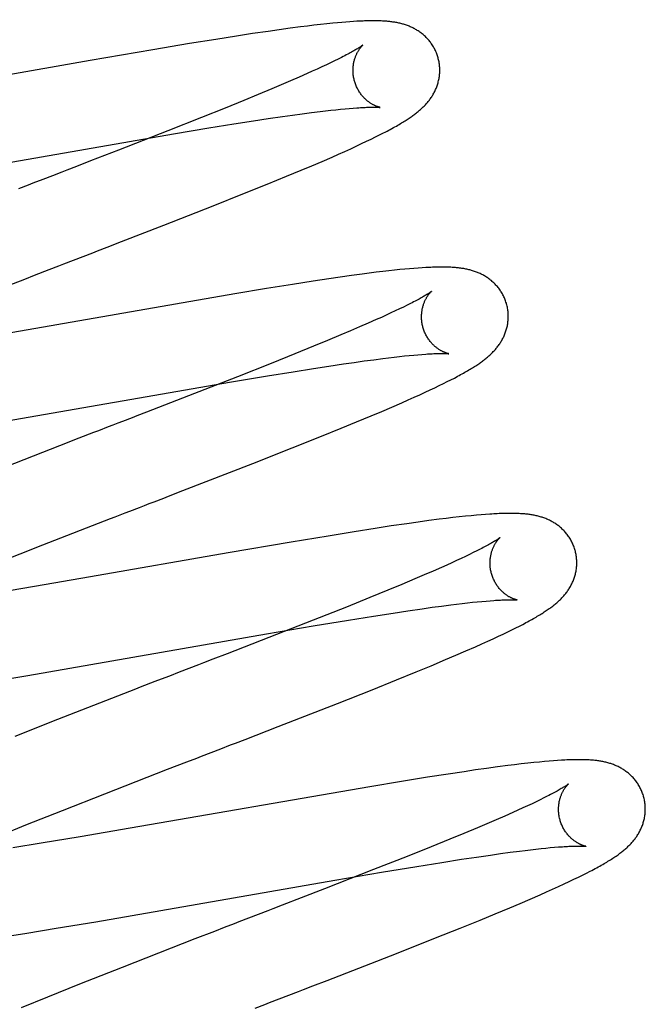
# Model space of a CAD drawing. Header units: inches. Extents: x 0 to 212, y 0 to 138.
# Tile 68 of 100: x 59.848 to 59.992, y 53.195 to 53.422. Entities that reach past the tile are written whole.
import ezdxf

# ---------------------------------------------------------------- set-up
doc = ezdxf.new("R2010")
doc.units = ezdxf.units.IN
doc.header["$LTSCALE"] = 11.6875
doc.header["$MEASUREMENT"] = 0
doc.linetypes.add('HIDDEN', pattern=[0.2, 0.1, -0.1])
doc.layers.add('DEFAULT_2', color=8, linetype='HIDDEN')

msp = doc.modelspace()

# ---------------------------------------------------------------- linework, layer by layer
at = {"layer": 'DEFAULT_2', "color": 8, "linetype": 'HIDDEN'}
for p, q in [((59.90495, 49.51465), (59.90495, 55.01515)), ((59.91884, 53.42153), (59.91739, 53.42137)), ((59.92023, 53.42167), (59.91884, 53.42153)), ((59.92131, 53.42177), (59.92023, 53.42167)), ((59.92232, 53.42186), (59.92131, 53.42177)), ((59.92328, 53.42194), (59.92232, 53.42186)), ((59.92417, 53.42201), (59.92328, 53.42194)), ((59.92501, 53.42206), (59.92417, 53.42201)), ((59.90177, 53.41927), (59.89807, 53.4187)), ((59.90534, 53.41979), (59.90177, 53.41927)), ((59.90791, 53.42016), (59.90534, 53.41979)), ((59.91041, 53.4205), (59.90791, 53.42016)), ((59.91281, 53.42082), (59.91041, 53.4205)), ((59.91438, 53.42101), (59.91281, 53.42082)), ((59.9159, 53.4212), (59.91438, 53.42101)), ((59.91739, 53.42137), (59.9159, 53.4212)), ((59.88723, 53.41696), (59.8788, 53.41555)), ((59.89326, 53.41794), (59.88723, 53.41696)), ((59.89807, 53.4187), (59.89326, 53.41794)), ((59.8788, 53.41555), (59.86436, 53.41307)), ((59.86436, 53.41307), (59.8328, 53.40755)), ((59.91974, 53.41254), (59.91877, 53.41208)), ((59.92065, 53.41298), (59.91974, 53.41254)), ((59.9215, 53.4134), (59.92065, 53.41298)), ((59.92228, 53.41379), (59.9215, 53.4134)), ((59.91435, 53.41005), (59.91247, 53.40922)), ((59.91553, 53.41058), (59.91435, 53.41005)), ((59.91667, 53.4111), (59.91553, 53.41058)), ((59.91775, 53.4116), (59.91667, 53.4111)), ((59.91877, 53.41208), (59.91775, 53.4116)), ((59.91047, 53.40835), (59.90837, 53.40745)), ((59.91247, 53.40922), (59.91047, 53.40835)), ((59.90616, 53.40651), (59.90305, 53.40522)), ((59.90837, 53.40745), (59.90616, 53.40651)), ((59.89978, 53.40387), (59.89547, 53.40211)), ((59.90305, 53.40522), (59.89978, 53.40387)), ((59.89547, 53.40211), (59.88999, 53.39992)), ((59.91322, 53.40079), (59.91533, 53.40107)), ((59.91533, 53.40107), (59.91733, 53.40132)), ((59.91733, 53.40132), (59.91859, 53.40147)), ((59.91859, 53.40147), (59.9198, 53.40161)), ((59.9198, 53.40161), (59.92096, 53.40173)), ((59.92096, 53.40173), (59.92205, 53.40185)), ((59.92205, 53.40185), (59.92307, 53.40194)), ((59.92307, 53.40194), (59.92403, 53.40203)), ((59.92403, 53.40203), (59.92496, 53.4021)), ((59.88999, 53.39992), (59.88223, 53.39685)), ((59.89741, 53.39845), (59.90194, 53.39916)), ((59.90194, 53.39916), (59.90539, 53.39968)), ((59.90539, 53.39968), (59.90866, 53.40016)), ((59.90866, 53.40016), (59.91099, 53.40049)), ((59.91099, 53.40049), (59.91322, 53.40079)), ((59.88223, 53.39685), (59.87088, 53.39241)), ((59.88353, 53.39616), (59.89166, 53.39752)), ((59.89166, 53.39752), (59.89741, 53.39845)), ((59.82031, 53.38521), (59.88353, 53.39616)), ((59.92689, 53.3939), (59.92804, 53.39444)), ((59.92804, 53.39444), (59.92911, 53.39496)), ((59.92911, 53.39496), (59.93011, 53.39545)), ((59.93011, 53.39545), (59.93105, 53.39592)), ((59.93105, 53.39592), (59.93193, 53.39637)), ((59.87088, 53.39241), (59.86442, 53.38991)), ((59.92156, 53.39147), (59.923, 53.39212)), ((59.923, 53.39212), (59.92437, 53.39274)), ((59.92437, 53.39274), (59.92567, 53.39333)), ((59.92567, 53.39333), (59.92689, 53.3939)), ((59.86442, 53.38991), (59.86114, 53.38864)), ((59.91541, 53.38881), (59.91777, 53.38982)), ((59.91777, 53.38982), (59.92007, 53.39082)), ((59.92007, 53.39082), (59.92156, 53.39147)), ((59.85783, 53.38736), (59.85561, 53.3865)), ((59.90957, 53.38637), (59.91296, 53.38778)), ((59.91296, 53.38778), (59.91541, 53.38881)), ((59.90513, 53.38455), (59.90957, 53.38637)), ((59.89954, 53.3823), (59.90513, 53.38455)), ((59.89268, 53.37957), (59.89954, 53.3823)), ((59.8813, 53.37511), (59.89268, 53.37957)), ((59.87156, 53.37133), (59.8813, 53.37511)), ((59.86826, 53.37005), (59.87156, 53.37133)), ((59.85822, 53.36617), (59.86046, 53.36704)), ((59.85149, 53.36356), (59.85486, 53.36487)), ((59.93449, 53.36472), (59.93317, 53.36457)), ((59.93573, 53.36485), (59.93449, 53.36472)), ((59.93688, 53.36496), (59.93573, 53.36485)), ((59.93796, 53.36506), (59.93688, 53.36496)), ((59.93896, 53.36514), (59.93796, 53.36506)), ((59.93991, 53.36521), (59.93896, 53.36514)), ((59.94081, 53.36527), (59.93991, 53.36521)), ((59.83587, 53.35749), (59.84924, 53.36269)), ((59.84924, 53.36269), (59.85149, 53.36356)), ((59.91934, 53.36274), (59.9157, 53.36219)), ((59.92197, 53.36312), (59.91934, 53.36274)), ((59.92453, 53.36348), (59.92197, 53.36312)), ((59.92703, 53.36382), (59.92453, 53.36348)), ((59.92866, 53.36403), (59.92703, 53.36382)), ((59.93024, 53.36423), (59.92866, 53.36403)), ((59.93175, 53.36441), (59.93024, 53.36423)), ((59.93317, 53.36457), (59.93175, 53.36441)), ((59.90497, 53.36049), (59.89768, 53.35928)), ((59.91094, 53.36145), (59.90497, 53.36049)), ((59.9157, 53.36219), (59.91094, 53.36145)), ((59.89768, 53.35928), (59.84236, 53.34968)), ((59.93562, 53.35579), (59.93466, 53.35533)), ((59.93652, 53.35623), (59.93562, 53.35579)), ((59.93736, 53.35664), (59.93652, 53.35623)), ((59.93814, 53.35704), (59.93736, 53.35664)), ((59.93027, 53.35332), (59.9284, 53.35249)), ((59.93145, 53.35385), (59.93027, 53.35332)), ((59.93257, 53.35436), (59.93145, 53.35385)), ((59.93365, 53.35486), (59.93257, 53.35436)), ((59.93466, 53.35533), (59.93365, 53.35486)), ((59.92642, 53.35163), (59.92433, 53.35073)), ((59.9284, 53.35249), (59.92642, 53.35163)), ((59.92213, 53.3498), (59.91904, 53.34851)), ((59.92433, 53.35073), (59.92213, 53.3498)), ((59.91579, 53.34717), (59.91149, 53.34542)), ((59.91904, 53.34851), (59.91579, 53.34717)), ((59.91149, 53.34542), (59.90604, 53.34323)), ((59.92969, 53.34409), (59.93178, 53.34436)), ((59.93178, 53.34436), (59.93311, 53.34453)), ((59.93311, 53.34453), (59.93438, 53.34468)), ((59.93438, 53.34468), (59.9356, 53.34482)), ((59.9356, 53.34482), (59.93676, 53.34494)), ((59.93676, 53.34494), (59.93786, 53.34506)), ((59.93786, 53.34506), (59.9389, 53.34516)), ((59.9389, 53.34516), (59.93988, 53.34524)), ((59.93988, 53.34524), (59.9408, 53.34532)), ((59.90604, 53.34323), (59.89832, 53.34017)), ((59.91113, 53.34132), (59.9158, 53.34207)), ((59.9158, 53.34207), (59.91935, 53.34261)), ((59.91935, 53.34261), (59.92274, 53.34312)), ((59.92274, 53.34312), (59.92516, 53.34347)), ((59.92516, 53.34347), (59.92748, 53.3438)), ((59.92748, 53.3438), (59.92969, 53.34409)), ((59.89832, 53.34017), (59.887, 53.33575)), ((59.8969, 53.33896), (59.90522, 53.34036)), ((59.90522, 53.34036), (59.91113, 53.34132)), ((59.94748, 53.33945), (59.94827, 53.33986)), ((59.82955, 53.32732), (59.8969, 53.33896)), ((59.94271, 53.33712), (59.94379, 53.33763)), ((59.94379, 53.33763), (59.9448, 53.33812)), ((59.9448, 53.33812), (59.94575, 53.33859)), ((59.94575, 53.33859), (59.94664, 53.33903)), ((59.94664, 53.33903), (59.94748, 53.33945)), ((59.887, 53.33575), (59.8773, 53.33199)), ((59.93762, 53.3348), (59.93901, 53.33542)), ((59.93901, 53.33542), (59.94032, 53.33601)), ((59.94032, 53.33601), (59.94155, 53.33658)), ((59.94155, 53.33658), (59.94271, 53.33712)), ((59.93152, 53.33216), (59.93387, 53.33317)), ((59.93387, 53.33317), (59.93616, 53.33416)), ((59.93616, 53.33416), (59.93762, 53.3348)), ((59.92572, 53.32973), (59.92909, 53.33113)), ((59.92909, 53.33113), (59.93152, 53.33216)), ((59.91763, 53.32643), (59.92221, 53.32829)), ((59.92221, 53.32829), (59.92572, 53.32973)), ((59.91091, 53.32375), (59.91763, 53.32643)), ((59.85724, 53.32423), (59.84048, 53.31769)), ((59.86173, 53.32597), (59.85724, 53.32423)), ((59.9018, 53.32016), (59.91091, 53.32375)), ((59.88571, 53.3139), (59.9018, 53.32016)), ((59.95082, 53.30799), (59.94939, 53.30783)), ((59.95214, 53.30812), (59.95082, 53.30799)), ((59.95334, 53.30823), (59.95214, 53.30812)), ((59.95445, 53.30832), (59.95334, 53.30823)), ((59.95547, 53.3084), (59.95445, 53.30832)), ((59.93374, 53.30574), (59.93003, 53.30518)), ((59.93731, 53.30627), (59.93374, 53.30574)), ((59.93989, 53.30663), (59.93731, 53.30627)), ((59.94239, 53.30697), (59.93989, 53.30663)), ((59.9448, 53.30728), (59.94239, 53.30697)), ((59.94635, 53.30748), (59.9448, 53.30728)), ((59.94788, 53.30766), (59.94635, 53.30748)), ((59.94939, 53.30783), (59.94788, 53.30766)), ((59.91915, 53.30343), (59.91069, 53.30202)), ((59.9252, 53.30442), (59.91915, 53.30343)), ((59.93003, 53.30518), (59.9252, 53.30442)), ((59.84251, 53.2971), (59.85339, 53.30137)), ((59.91069, 53.30202), (59.89617, 53.29952)), ((59.89617, 53.29952), (59.86443, 53.29398)), ((59.95176, 53.29917), (59.95082, 53.29872)), ((59.95264, 53.2996), (59.95176, 53.29917)), ((59.95346, 53.30001), (59.95264, 53.2996)), ((59.95422, 53.30039), (59.95346, 53.30001)), ((59.9465, 53.29672), (59.94528, 53.29618)), ((59.94766, 53.29725), (59.9465, 53.29672)), ((59.94877, 53.29776), (59.94766, 53.29725)), ((59.94982, 53.29825), (59.94877, 53.29776)), ((59.95082, 53.29872), (59.94982, 53.29825)), ((59.94132, 53.29445), (59.93918, 53.29354)), ((59.94336, 53.29534), (59.94132, 53.29445)), ((59.94528, 53.29618), (59.94336, 53.29534)), ((59.86443, 53.29398), (59.85152, 53.29175)), ((59.93616, 53.29227), (59.93297, 53.29095)), ((59.93918, 53.29354), (59.93616, 53.29227)), ((59.85152, 53.29175), (59.84123, 53.29003)), ((59.93297, 53.29095), (59.92875, 53.28922)), ((59.92875, 53.28922), (59.92337, 53.28705)), ((59.94534, 53.28728), (59.94744, 53.28756)), ((59.94744, 53.28756), (59.94877, 53.28772)), ((59.94877, 53.28772), (59.95004, 53.28787)), ((59.95004, 53.28787), (59.95126, 53.28801)), ((59.95126, 53.28801), (59.95243, 53.28814)), ((59.95243, 53.28814), (59.95354, 53.28825)), ((59.95354, 53.28825), (59.95458, 53.28835)), ((59.95458, 53.28835), (59.95557, 53.28844)), ((59.95557, 53.28844), (59.9565, 53.28852)), ((59.92337, 53.28705), (59.91573, 53.28402)), ((59.9296, 53.28496), (59.93413, 53.28567)), ((59.93413, 53.28567), (59.93756, 53.28619)), ((59.93756, 53.28619), (59.94081, 53.28666)), ((59.94081, 53.28666), (59.94313, 53.28699)), ((59.94313, 53.28699), (59.94534, 53.28728)), ((59.91573, 53.28402), (59.90554, 53.28003)), ((59.91573, 53.28269), (59.92386, 53.28404)), ((59.92386, 53.28404), (59.9296, 53.28496)), ((59.96325, 53.28265), (59.96404, 53.28306)), ((59.84995, 53.2713), (59.90494, 53.28084)), ((59.90494, 53.28084), (59.91573, 53.28269)), ((59.95844, 53.2803), (59.95954, 53.28082)), ((59.95954, 53.28082), (59.96056, 53.28131)), ((59.96056, 53.28131), (59.96151, 53.28178)), ((59.96151, 53.28178), (59.96241, 53.28222)), ((59.96241, 53.28222), (59.96325, 53.28265)), ((59.90554, 53.28003), (59.89591, 53.27629)), ((59.95317, 53.27791), (59.95461, 53.27855)), ((59.95461, 53.27855), (59.95598, 53.27917)), ((59.95598, 53.27917), (59.95725, 53.27975)), ((59.95725, 53.27975), (59.95844, 53.2803)), ((59.89591, 53.27629), (59.89263, 53.27502)), ((59.94863, 53.27593), (59.95093, 53.27692)), ((59.95093, 53.27692), (59.95317, 53.27791)), ((59.94294, 53.27353), (59.94625, 53.27492)), ((59.94625, 53.27492), (59.94863, 53.27593)), ((59.88487, 53.27202), (59.88263, 53.27115)), ((59.93497, 53.27027), (59.93948, 53.2721)), ((59.93948, 53.2721), (59.94294, 53.27353)), ((59.84076, 53.26978), (59.84995, 53.2713)), ((59.87926, 53.26985), (59.87588, 53.26854)), ((59.9293, 53.26799), (59.93497, 53.27027)), ((59.92135, 53.26484), (59.9293, 53.26799)), ((59.90767, 53.2595), (59.92135, 53.26484)), ((59.85682, 53.26112), (59.84698, 53.25723)), ((59.90002, 53.25654), (59.90767, 53.2595)), ((59.89447, 53.25439), (59.89669, 53.25525)), ((59.8844, 53.2505), (59.88664, 53.25136)), ((59.96658, 53.25119), (59.96517, 53.25104)), ((59.96787, 53.25132), (59.96658, 53.25119)), ((59.96905, 53.25143), (59.96787, 53.25132)), ((59.97013, 53.25152), (59.96905, 53.25143)), ((59.97113, 53.2516), (59.97013, 53.25152)), ((59.97206, 53.25167), (59.97113, 53.2516)), ((59.86768, 53.24399), (59.88215, 53.24963)), ((59.88215, 53.24963), (59.8844, 53.2505)), ((59.9505, 53.24909), (59.94684, 53.24854)), ((59.95315, 53.24948), (59.9505, 53.24909)), ((59.95571, 53.24984), (59.95315, 53.24948)), ((59.9582, 53.25018), (59.95571, 53.24984)), ((59.9606, 53.25049), (59.9582, 53.25018)), ((59.96215, 53.25069), (59.9606, 53.25049)), ((59.96368, 53.25087), (59.96215, 53.25069)), ((59.96517, 53.25104), (59.96368, 53.25087)), ((59.9361, 53.24683), (59.9288, 53.24562)), ((59.94207, 53.2478), (59.9361, 53.24683)), ((59.94684, 53.24854), (59.94207, 53.2478)), ((59.9288, 53.24562), (59.87355, 53.23603)), ((59.85791, 53.24015), (59.86768, 53.24399)), ((59.96713, 53.24217), (59.96617, 53.24171)), ((59.96804, 53.24261), (59.96713, 53.24217)), ((59.96888, 53.24303), (59.96804, 53.24261)), ((59.96967, 53.24343), (59.96888, 53.24303)), ((59.84952, 53.23681), (59.85791, 53.24015)), ((59.96293, 53.24022), (59.96175, 53.23969)), ((59.96407, 53.24074), (59.96293, 53.24022)), ((59.96514, 53.24124), (59.96407, 53.24074)), ((59.96617, 53.24171), (59.96514, 53.24124)), ((59.95788, 53.23799), (59.95578, 53.23709)), ((59.95987, 53.23886), (59.95788, 53.23799)), ((59.96175, 53.23969), (59.95987, 53.23886)), ((59.84347, 53.23436), (59.84952, 53.23681)), ((59.87355, 53.23603), (59.86199, 53.23406)), ((59.95357, 53.23616), (59.95047, 53.23486)), ((59.95578, 53.23709), (59.95357, 53.23616)), ((59.86199, 53.23406), (59.85303, 53.23258)), ((59.9472, 53.23351), (59.94289, 53.23176)), ((59.95047, 53.23486), (59.9472, 53.23351)), ((59.85303, 53.23258), (59.84653, 53.23153)), ((59.94289, 53.23176), (59.93741, 53.22956)), ((59.96115, 53.2305), (59.96325, 53.23077)), ((59.96325, 53.23077), (59.96458, 53.23093)), ((59.96458, 53.23093), (59.96585, 53.23108)), ((59.96585, 53.23108), (59.96708, 53.23122)), ((59.96708, 53.23122), (59.96824, 53.23135)), ((59.96824, 53.23135), (59.96935, 53.23146)), ((59.96935, 53.23146), (59.97039, 53.23157)), ((59.97039, 53.23157), (59.97138, 53.23165)), ((59.97138, 53.23165), (59.97231, 53.23173)), ((59.93741, 53.22956), (59.92966, 53.2265)), ((59.9454, 53.22817), (59.94993, 53.22888)), ((59.94993, 53.22888), (59.95336, 53.2294)), ((59.95336, 53.2294), (59.95662, 53.22987)), ((59.95662, 53.22987), (59.95894, 53.2302)), ((59.95894, 53.2302), (59.96115, 53.2305)), ((59.92966, 53.2265), (59.91832, 53.22206)), ((59.93151, 53.22589), (59.93965, 53.22725)), ((59.93965, 53.22725), (59.9454, 53.22817)), ((59.97872, 53.2257), (59.97956, 53.22613)), ((59.86565, 53.2145), (59.9207, 53.22405)), ((59.9207, 53.22405), (59.93151, 53.22589)), ((59.97473, 53.22375), (59.97584, 53.22427)), ((59.97584, 53.22427), (59.97687, 53.22477)), ((59.97687, 53.22477), (59.97783, 53.22525)), ((59.97783, 53.22525), (59.97872, 53.2257)), ((59.91832, 53.22206), (59.91295, 53.21998)), ((59.96948, 53.22135), (59.97091, 53.22199)), ((59.97091, 53.22199), (59.97227, 53.2226)), ((59.97227, 53.2226), (59.97355, 53.22319)), ((59.97355, 53.22319), (59.97473, 53.22375)), ((59.91295, 53.21998), (59.90859, 53.21829)), ((59.96344, 53.21872), (59.96576, 53.21972)), ((59.96576, 53.21972), (59.96802, 53.2207)), ((59.96802, 53.2207), (59.96948, 53.22135)), ((59.95768, 53.2163), (59.96103, 53.2177)), ((59.96103, 53.2177), (59.96344, 53.21872)), ((59.90528, 53.21701), (59.90306, 53.21616)), ((59.94964, 53.21302), (59.95419, 53.21487)), ((59.95419, 53.21487), (59.95768, 53.2163)), ((59.84973, 53.21189), (59.85645, 53.21297)), ((59.85645, 53.21297), (59.86565, 53.2145)), ((59.89524, 53.21313), (59.89299, 53.21226)), ((59.94394, 53.21074), (59.94964, 53.21302)), ((59.84428, 53.21103), (59.84973, 53.21189)), ((59.88848, 53.21051), (59.87171, 53.20397)), ((59.89299, 53.21226), (59.88848, 53.21051)), ((59.93493, 53.20718), (59.94394, 53.21074)), ((59.91897, 53.20097), (59.93493, 53.20718)), ((59.87171, 53.20397), (59.8619, 53.20009)), ((59.8619, 53.20009), (59.85451, 53.19712)), ((59.91568, 53.1997), (59.91897, 53.20097)), ((59.85451, 53.19712), (59.84839, 53.19463)), ((59.91015, 53.19756), (59.91237, 53.19841))]:
    msp.add_line(p, q, dxfattribs=at)
for points in [[(59.92617, 53.42213), (59.92579, 53.42211), (59.92501, 53.42206)], [(59.94452, 53.4137), (59.94446, 53.41391), (59.94438, 53.41416), (59.9443, 53.4144), (59.94421, 53.41464), (59.94412, 53.41488), (59.94402, 53.41512), (59.94391, 53.41535), (59.9438, 53.41558), (59.94368, 53.41581), (59.94356, 53.41603), (59.94344, 53.41625), (59.9433, 53.41647), (59.94317, 53.41668), (59.94303, 53.41689), (59.94288, 53.4171), (59.94274, 53.4173), (59.94258, 53.41749), (59.94243, 53.41768), (59.94227, 53.41787), (59.9421, 53.41806), (59.94194, 53.41823), (59.94177, 53.41841), (59.94159, 53.41858), (59.94142, 53.41874), (59.94124, 53.4189), (59.94106, 53.41906), (59.94088, 53.41921), (59.9407, 53.41935), (59.94051, 53.41949), (59.94032, 53.41963), (59.94013, 53.41976), (59.93993, 53.41989), (59.93973, 53.42002), (59.93953, 53.42014), (59.93933, 53.42026), (59.93913, 53.42037), (59.93892, 53.42048), (59.93872, 53.42059), (59.93851, 53.42069), (59.9383, 53.42078), (59.93809, 53.42087), (59.93788, 53.42096), (59.93767, 53.42105), (59.93746, 53.42113), (59.93724, 53.42121), (59.93702, 53.42128), (59.9368, 53.42135), (59.93658, 53.42142), (59.93636, 53.42148), (59.93613, 53.42154), (59.93591, 53.4216), (59.93568, 53.42166), (59.93546, 53.42171), (59.93523, 53.42176), (59.935, 53.4218), (59.93478, 53.42184), (59.93455, 53.42188), (59.93432, 53.42192), (59.93409, 53.42195), (59.93385, 53.42199), (59.93362, 53.42202), (59.93339, 53.42204), (59.93315, 53.42207), (59.93291, 53.42209), (59.93267, 53.42211), (59.93243, 53.42213), (59.93218, 53.42215), (59.93193, 53.42216), (59.93168, 53.42218), (59.93142, 53.42219), (59.93116, 53.4222), (59.93089, 53.42221), (59.93062, 53.42222), (59.93034, 53.42222), (59.93006, 53.42223), (59.92978, 53.42223), (59.92948, 53.42223), (59.92919, 53.42223), (59.92888, 53.42222), (59.92857, 53.42222), (59.92825, 53.42221), (59.92792, 53.4222), (59.92759, 53.42219), (59.92725, 53.42218), (59.9269, 53.42217), (59.92617, 53.42213)], [(59.9272, 53.41664), (59.92719, 53.41663), (59.92718, 53.41662), (59.92715, 53.4166), (59.92712, 53.41658), (59.92708, 53.41655), (59.92703, 53.41651), (59.92697, 53.41647), (59.9269, 53.41642), (59.92682, 53.41636), (59.92673, 53.4163), (59.92663, 53.41623), (59.92651, 53.41616), (59.92638, 53.41607), (59.92624, 53.41598), (59.92608, 53.41588), (59.92591, 53.41578), (59.92572, 53.41567), (59.92552, 53.41555), (59.9253, 53.41542), (59.92507, 53.41528), (59.92482, 53.41514), (59.92456, 53.415), (59.92428, 53.41484), (59.92399, 53.41468), (59.92368, 53.41452), (59.92335, 53.41435), (59.92301, 53.41417), (59.92266, 53.41398), (59.92228, 53.41379)], [(59.92525, 53.40834), (59.9252, 53.40854), (59.92514, 53.40878), (59.92509, 53.40901), (59.92505, 53.40925), (59.92501, 53.40948), (59.92498, 53.40972), (59.92495, 53.40995), (59.92494, 53.41018), (59.92492, 53.41041), (59.92492, 53.41064), (59.92491, 53.41087), (59.92492, 53.4111), (59.92493, 53.41132), (59.92494, 53.41154), (59.92497, 53.41176), (59.92499, 53.41197), (59.92502, 53.41218), (59.92505, 53.41238), (59.92509, 53.41259), (59.92513, 53.41278), (59.92518, 53.41297), (59.92523, 53.41316), (59.92528, 53.41334), (59.92533, 53.41351), (59.92539, 53.41368), (59.92545, 53.41385), (59.92551, 53.414), (59.92557, 53.41416), (59.92563, 53.41431), (59.92569, 53.41445), (59.92576, 53.41459), (59.92582, 53.41473), (59.92589, 53.41486), (59.92596, 53.41498), (59.92602, 53.4151), (59.92609, 53.41522), (59.92615, 53.41533), (59.92622, 53.41543), (59.92629, 53.41554), (59.92635, 53.41563), (59.92641, 53.41573), (59.92648, 53.41581), (59.92654, 53.4159), (59.9266, 53.41598), (59.92666, 53.41605), (59.92672, 53.41613), (59.92677, 53.41619), (59.92683, 53.41626), (59.92688, 53.41631), (59.92693, 53.41637), (59.92697, 53.41642), (59.92701, 53.41646), (59.92705, 53.4165), (59.92709, 53.41654), (59.92712, 53.41657), (59.92715, 53.41659), (59.92717, 53.41661), (59.92718, 53.41663), (59.92719, 53.41664), (59.9272, 53.41664)], [(59.93193, 53.39637), (59.93234, 53.39658), (59.93275, 53.3968), (59.93314, 53.397), (59.93351, 53.3972), (59.93388, 53.3974), (59.93423, 53.3976), (59.93457, 53.39779), (59.9349, 53.39797), (59.93522, 53.39815), (59.93552, 53.39833), (59.93582, 53.39851), (59.93611, 53.39868), (59.93639, 53.39885), (59.93665, 53.39901), (59.93691, 53.39917), (59.93716, 53.39933), (59.9374, 53.39949), (59.93764, 53.39964), (59.93787, 53.3998), (59.93809, 53.39995), (59.93831, 53.4001), (59.93852, 53.40025), (59.93873, 53.4004), (59.93893, 53.40054), (59.93913, 53.40069), (59.93932, 53.40084), (59.93952, 53.40099), (59.9397, 53.40114), (59.93989, 53.40129), (59.94007, 53.40144), (59.94025, 53.40159), (59.94043, 53.40175), (59.9406, 53.4019), (59.94078, 53.40206), (59.94095, 53.40222), (59.94111, 53.40238), (59.94128, 53.40255), (59.94144, 53.40272), (59.9416, 53.40289), (59.94176, 53.40306), (59.94192, 53.40324), (59.94207, 53.40341), (59.94222, 53.40359), (59.94237, 53.40378), (59.94251, 53.40396), (59.94265, 53.40415), (59.94278, 53.40433), (59.94291, 53.40452), (59.94304, 53.40472), (59.94317, 53.40491), (59.94329, 53.40511), (59.94341, 53.40532), (59.94352, 53.40552), (59.94364, 53.40573), (59.94374, 53.40594), (59.94385, 53.40616), (59.94395, 53.40637), (59.94404, 53.40659), (59.94413, 53.40681), (59.94421, 53.40703), (59.9443, 53.40726), (59.94437, 53.40749), (59.94444, 53.40772), (59.94451, 53.40795), (59.94457, 53.40819), (59.94463, 53.40843), (59.94468, 53.40867), (59.94473, 53.40891), (59.94477, 53.40916), (59.94481, 53.4094), (59.94484, 53.40965), (59.94487, 53.40991), (59.94489, 53.41016), (59.9449, 53.41041), (59.94491, 53.41067), (59.94491, 53.41093), (59.9449, 53.41118), (59.94489, 53.41144), (59.94487, 53.4117), (59.94485, 53.41196), (59.94482, 53.41222), (59.94478, 53.41247), (59.94474, 53.41273), (59.94469, 53.41298), (59.94464, 53.41324), (59.94457, 53.41349), (59.94452, 53.4137)], [(59.9312, 53.40225), (59.9312, 53.40225), (59.93118, 53.40225), (59.93116, 53.40225), (59.93113, 53.40226), (59.9311, 53.40227), (59.93106, 53.40228), (59.93101, 53.40229), (59.93096, 53.4023), (59.9309, 53.40232), (59.93083, 53.40234), (59.93076, 53.40236), (59.93069, 53.40238), (59.93061, 53.40241), (59.93053, 53.40243), (59.93044, 53.40247), (59.93035, 53.4025), (59.93026, 53.40254), (59.93016, 53.40258), (59.93006, 53.40262), (59.92996, 53.40267), (59.92986, 53.40272), (59.92975, 53.40277), (59.92964, 53.40283), (59.92952, 53.40289), (59.92941, 53.40295), (59.92929, 53.40302), (59.92917, 53.40309), (59.92904, 53.40317), (59.92892, 53.40325), (59.92879, 53.40334), (59.92866, 53.40343), (59.92853, 53.40352), (59.9284, 53.40362), (59.92826, 53.40373), (59.92813, 53.40384), (59.92799, 53.40396), (59.92786, 53.40408), (59.92772, 53.4042), (59.92758, 53.40434), (59.92745, 53.40448), (59.92731, 53.40462), (59.92717, 53.40478), (59.92704, 53.40494), (59.9269, 53.4051), (59.92677, 53.40527), (59.92664, 53.40544), (59.92652, 53.40562), (59.92639, 53.40581), (59.92627, 53.406), (59.92615, 53.4062), (59.92604, 53.4064), (59.92593, 53.4066), (59.92583, 53.40681), (59.92573, 53.40703), (59.92563, 53.40724), (59.92554, 53.40746), (59.92546, 53.40769), (59.92538, 53.40791), (59.92531, 53.40814), (59.92525, 53.40834)], [(59.92496, 53.4021), (59.92582, 53.40217), (59.92623, 53.40219), (59.92662, 53.40222), (59.92699, 53.40224), (59.92735, 53.40226), (59.92768, 53.40227), (59.928, 53.40229), (59.9283, 53.4023), (59.92858, 53.40231), (59.92884, 53.40231), (59.92909, 53.40232), (59.92932, 53.40232), (59.92954, 53.40232), (59.92974, 53.40232), (59.92992, 53.40232), (59.9301, 53.40231), (59.93025, 53.40231), (59.9304, 53.4023), (59.93053, 53.4023), (59.93065, 53.40229), (59.93075, 53.40229), (59.93085, 53.40228), (59.93093, 53.40227), (59.931, 53.40227), (59.93106, 53.40226), (59.9311, 53.40226), (59.93114, 53.40225), (59.93117, 53.40225), (59.93119, 53.40225), (59.9312, 53.40225)], [(59.86114, 53.38864), (59.85894, 53.38778), (59.85783, 53.38736)], [(59.85561, 53.3865), (59.85338, 53.38564), (59.85114, 53.38477)], [(59.85114, 53.38477), (59.85002, 53.38434), (59.84778, 53.38347)], [(59.86493, 53.36876), (59.86604, 53.36919), (59.86826, 53.37005)], [(59.86046, 53.36704), (59.8627, 53.3679), (59.86493, 53.36876)], [(59.85486, 53.36487), (59.8571, 53.36574), (59.85822, 53.36617)], [(59.96031, 53.35691), (59.96025, 53.35712), (59.96017, 53.35737), (59.96009, 53.35762), (59.96, 53.35786), (59.9599, 53.3581), (59.9598, 53.35834), (59.95969, 53.35858), (59.95958, 53.35881), (59.95946, 53.35904), (59.95934, 53.35926), (59.95921, 53.35949), (59.95908, 53.35971), (59.95894, 53.35992), (59.9588, 53.36013), (59.95865, 53.36034), (59.9585, 53.36054), (59.95834, 53.36074), (59.95819, 53.36093), (59.95802, 53.36112), (59.95786, 53.3613), (59.95769, 53.36148), (59.95752, 53.36166), (59.95734, 53.36183), (59.95716, 53.36199), (59.95698, 53.36215), (59.9568, 53.36231), (59.95662, 53.36246), (59.95643, 53.3626), (59.95624, 53.36275), (59.95605, 53.36288), (59.95585, 53.36302), (59.95565, 53.36315), (59.95545, 53.36327), (59.95525, 53.3634), (59.95504, 53.36351), (59.95484, 53.36363), (59.95463, 53.36373), (59.95442, 53.36384), (59.95421, 53.36394), (59.954, 53.36403), (59.95379, 53.36412), (59.95358, 53.36421), (59.95336, 53.3643), (59.95314, 53.36438), (59.95292, 53.36445), (59.9527, 53.36453), (59.95248, 53.3646), (59.95225, 53.36466), (59.95203, 53.36473), (59.9518, 53.36479), (59.95157, 53.36484), (59.95135, 53.3649), (59.95112, 53.36494), (59.95089, 53.36499), (59.95066, 53.36504), (59.95043, 53.36508), (59.95019, 53.36511), (59.94996, 53.36515), (59.94973, 53.36518), (59.94949, 53.36521), (59.94925, 53.36524), (59.94901, 53.36527), (59.94876, 53.36529), (59.94851, 53.36532), (59.94826, 53.36534), (59.948, 53.36536), (59.94773, 53.36537), (59.94746, 53.36539), (59.94718, 53.3654), (59.9469, 53.36541), (59.94661, 53.36542), (59.94631, 53.36543), (59.946, 53.36543), (59.94569, 53.36544), (59.94536, 53.36544), (59.94503, 53.36544), (59.9447, 53.36543), (59.94435, 53.36543), (59.94399, 53.36542), (59.94363, 53.36541), (59.94325, 53.3654), (59.94287, 53.36538), (59.94248, 53.36537), (59.94208, 53.36535), (59.94166, 53.36532), (59.94081, 53.36527)], [(59.94299, 53.35985), (59.94298, 53.35984), (59.94297, 53.35983), (59.94295, 53.35981), (59.94292, 53.35979), (59.94288, 53.35976), (59.94283, 53.35973), (59.94277, 53.35968), (59.9427, 53.35964), (59.94263, 53.35958), (59.94254, 53.35952), (59.94243, 53.35945), (59.94232, 53.35938), (59.94219, 53.35929), (59.94205, 53.3592), (59.9419, 53.35911), (59.94173, 53.359), (59.94154, 53.35889), (59.94134, 53.35877), (59.94113, 53.35865), (59.9409, 53.35852), (59.94065, 53.35838), (59.94039, 53.35823), (59.94012, 53.35808), (59.93983, 53.35792), (59.93952, 53.35776), (59.9392, 53.35759), (59.93886, 53.35741), (59.93851, 53.35723), (59.93814, 53.35704)], [(59.94104, 53.35155), (59.94099, 53.35175), (59.94093, 53.35198), (59.94088, 53.35222), (59.94084, 53.35245), (59.9408, 53.35269), (59.94077, 53.35292), (59.94074, 53.35316), (59.94073, 53.35339), (59.94071, 53.35362), (59.94071, 53.35385), (59.94071, 53.35408), (59.94071, 53.3543), (59.94072, 53.35452), (59.94074, 53.35474), (59.94076, 53.35496), (59.94078, 53.35517), (59.94081, 53.35538), (59.94084, 53.35559), (59.94088, 53.35579), (59.94092, 53.35598), (59.94097, 53.35617), (59.94102, 53.35636), (59.94107, 53.35654), (59.94112, 53.35671), (59.94118, 53.35688), (59.94123, 53.35705), (59.94129, 53.35721), (59.94135, 53.35736), (59.94142, 53.35751), (59.94148, 53.35765), (59.94155, 53.35779), (59.94161, 53.35793), (59.94168, 53.35806), (59.94174, 53.35818), (59.94181, 53.3583), (59.94187, 53.35842), (59.94194, 53.35853), (59.94201, 53.35863), (59.94207, 53.35874), (59.94214, 53.35883), (59.9422, 53.35893), (59.94226, 53.35902), (59.94232, 53.3591), (59.94239, 53.35918), (59.94245, 53.35926), (59.9425, 53.35933), (59.94256, 53.3594), (59.94261, 53.35946), (59.94266, 53.35952), (59.94271, 53.35957), (59.94276, 53.35962), (59.9428, 53.35967), (59.94284, 53.35971), (59.94288, 53.35974), (59.94291, 53.35977), (59.94293, 53.3598), (59.94296, 53.35982), (59.94297, 53.35983), (59.94298, 53.35984), (59.94299, 53.35985)], [(59.94827, 53.33986), (59.94865, 53.34006), (59.94901, 53.34026), (59.94937, 53.34045), (59.94972, 53.34064), (59.95005, 53.34082), (59.95038, 53.34101), (59.9507, 53.34119), (59.95101, 53.34136), (59.95131, 53.34154), (59.9516, 53.34171), (59.95189, 53.34188), (59.95216, 53.34205), (59.95243, 53.34221), (59.95269, 53.34238), (59.95294, 53.34254), (59.95319, 53.34269), (59.95343, 53.34285), (59.95366, 53.34301), (59.95389, 53.34316), (59.95411, 53.34331), (59.95432, 53.34346), (59.95453, 53.34361), (59.95474, 53.34376), (59.95494, 53.34391), (59.95513, 53.34406), (59.95532, 53.34421), (59.95551, 53.34436), (59.9557, 53.34451), (59.95588, 53.34466), (59.95606, 53.34482), (59.95624, 53.34497), (59.95641, 53.34513), (59.95658, 53.34529), (59.95675, 53.34545), (59.95692, 53.34561), (59.95709, 53.34578), (59.95725, 53.34594), (59.95741, 53.34611), (59.95757, 53.34629), (59.95772, 53.34646), (59.95788, 53.34664), (59.95802, 53.34682), (59.95817, 53.347), (59.95831, 53.34719), (59.95845, 53.34737), (59.95858, 53.34756), (59.95872, 53.34775), (59.95884, 53.34794), (59.95897, 53.34814), (59.95909, 53.34834), (59.95921, 53.34854), (59.95932, 53.34875), (59.95943, 53.34896), (59.95954, 53.34917), (59.95964, 53.34938), (59.95974, 53.3496), (59.95984, 53.34981), (59.95993, 53.35003), (59.96001, 53.35026), (59.96009, 53.35048), (59.96017, 53.35071), (59.96024, 53.35094), (59.96031, 53.35117), (59.96037, 53.35141), (59.96042, 53.35164), (59.96048, 53.35189), (59.96052, 53.35213), (59.96057, 53.35237), (59.9606, 53.35262), (59.96063, 53.35287), (59.96066, 53.35312), (59.96068, 53.35338), (59.96069, 53.35363), (59.9607, 53.35388), (59.9607, 53.35414), (59.96069, 53.3544), (59.96068, 53.35466), (59.96066, 53.35491), (59.96064, 53.35517), (59.96061, 53.35543), (59.96057, 53.35568), (59.96053, 53.35594), (59.96048, 53.35619), (59.96043, 53.35645), (59.96037, 53.3567), (59.96031, 53.35691)], [(59.94699, 53.34546), (59.94699, 53.34545), (59.94699, 53.34545), (59.94699, 53.34546), (59.94697, 53.34546), (59.94695, 53.34546), (59.94692, 53.34547), (59.94689, 53.34548), (59.94685, 53.34549), (59.9468, 53.3455), (59.94675, 53.34551), (59.94669, 53.34553), (59.94663, 53.34554), (59.94656, 53.34557), (59.94648, 53.34559), (59.94641, 53.34561), (59.94632, 53.34564), (59.94624, 53.34567), (59.94615, 53.34571), (59.94605, 53.34575), (59.94596, 53.34579), (59.94586, 53.34583), (59.94575, 53.34588), (59.94565, 53.34593), (59.94554, 53.34598), (59.94543, 53.34603), (59.94532, 53.3461), (59.9452, 53.34616), (59.94508, 53.34623), (59.94496, 53.3463), (59.94484, 53.34638), (59.94471, 53.34646), (59.94458, 53.34654), (59.94445, 53.34663), (59.94432, 53.34673), (59.94419, 53.34683), (59.94406, 53.34694), (59.94392, 53.34705), (59.94379, 53.34716), (59.94365, 53.34728), (59.94351, 53.34741), (59.94338, 53.34755), (59.94324, 53.34769), (59.9431, 53.34783), (59.94297, 53.34799), (59.94283, 53.34814), (59.9427, 53.34831), (59.94256, 53.34848), (59.94243, 53.34865), (59.94231, 53.34883), (59.94218, 53.34902), (59.94206, 53.34921), (59.94195, 53.34941), (59.94183, 53.34961), (59.94172, 53.34981), (59.94162, 53.35002), (59.94152, 53.35023), (59.94142, 53.35045), (59.94133, 53.35067), (59.94125, 53.3509), (59.94117, 53.35112), (59.9411, 53.35135), (59.94104, 53.35155)], [(59.9408, 53.34532), (59.94166, 53.34538), (59.94207, 53.34541), (59.94245, 53.34543), (59.94282, 53.34545), (59.94318, 53.34547), (59.94351, 53.34548), (59.94382, 53.3455), (59.94412, 53.34551), (59.94439, 53.34551), (59.94465, 53.34552), (59.9449, 53.34552), (59.94513, 53.34553), (59.94534, 53.34553), (59.94554, 53.34553), (59.94572, 53.34552), (59.94589, 53.34552), (59.94605, 53.34552), (59.94619, 53.34551), (59.94632, 53.34551), (59.94644, 53.3455), (59.94654, 53.3455), (59.94664, 53.34549), (59.94672, 53.34548), (59.94679, 53.34548), (59.94685, 53.34547), (59.94689, 53.34547), (59.94693, 53.34546), (59.94696, 53.34546), (59.94698, 53.34546), (59.94699, 53.34546)], [(59.874, 53.33071), (59.87179, 53.32986), (59.87068, 53.32943), (59.86956, 53.329), (59.86845, 53.32857), (59.86622, 53.3277)], [(59.8773, 53.33199), (59.8751, 53.33114), (59.874, 53.33071)], [(59.86622, 53.3277), (59.8651, 53.32727), (59.86173, 53.32597)], [(59.88129, 53.31219), (59.8824, 53.31262), (59.88571, 53.3139)], [(59.87348, 53.30917), (59.87572, 53.31004), (59.87684, 53.31047), (59.87795, 53.3109), (59.87907, 53.31133), (59.88129, 53.31219)], [(59.85339, 53.30137), (59.869, 53.30744), (59.87012, 53.30787)], [(59.87012, 53.30787), (59.87236, 53.30874), (59.87348, 53.30917)], [(59.9761, 53.30012), (59.97604, 53.30033), (59.97596, 53.30058), (59.97588, 53.30083), (59.97579, 53.30107), (59.97569, 53.30131), (59.97559, 53.30155), (59.97548, 53.30179), (59.97537, 53.30202), (59.97525, 53.30225), (59.97513, 53.30248), (59.975, 53.3027), (59.97486, 53.30292), (59.97473, 53.30313), (59.97458, 53.30335), (59.97444, 53.30355), (59.97429, 53.30376), (59.97413, 53.30395), (59.97397, 53.30415), (59.97381, 53.30434), (59.97364, 53.30452), (59.97347, 53.3047), (59.9733, 53.30487), (59.97312, 53.30504), (59.97294, 53.30521), (59.97276, 53.30537), (59.97258, 53.30552), (59.9724, 53.30568), (59.97221, 53.30582), (59.97202, 53.30596), (59.97182, 53.3061), (59.97163, 53.30624), (59.97143, 53.30636), (59.97123, 53.30649), (59.97103, 53.30661), (59.97082, 53.30673), (59.97061, 53.30684), (59.97041, 53.30695), (59.9702, 53.30705), (59.96999, 53.30715), (59.96978, 53.30725), (59.96956, 53.30734), (59.96935, 53.30743), (59.96913, 53.30751), (59.96891, 53.30759), (59.96869, 53.30767), (59.96847, 53.30774), (59.96825, 53.30781), (59.96802, 53.30788), (59.96779, 53.30794), (59.96757, 53.308), (59.96734, 53.30806), (59.96711, 53.30811), (59.96688, 53.30816), (59.96665, 53.30821), (59.96642, 53.30825), (59.96619, 53.30829), (59.96596, 53.30833), (59.96572, 53.30836), (59.96549, 53.3084), (59.96525, 53.30843), (59.96501, 53.30846), (59.96477, 53.30848), (59.96452, 53.30851), (59.96427, 53.30853), (59.96401, 53.30855), (59.96375, 53.30857), (59.96349, 53.30858), (59.96322, 53.3086), (59.96294, 53.30861), (59.96265, 53.30862), (59.96236, 53.30863), (59.96206, 53.30864), (59.96175, 53.30864), (59.96144, 53.30864), (59.96111, 53.30865), (59.96078, 53.30864), (59.96044, 53.30864), (59.96009, 53.30863), (59.95972, 53.30863), (59.95935, 53.30862), (59.95897, 53.3086), (59.95857, 53.30859), (59.95817, 53.30857), (59.95775, 53.30855), (59.95733, 53.30853), (59.95688, 53.3085), (59.95643, 53.30847), (59.95547, 53.3084)], [(59.95878, 53.30306), (59.95877, 53.30305), (59.95876, 53.30304), (59.95873, 53.30302), (59.9587, 53.303), (59.95866, 53.30297), (59.95861, 53.30293), (59.95855, 53.30289), (59.95848, 53.30284), (59.9584, 53.30278), (59.95831, 53.30272), (59.9582, 53.30265), (59.95809, 53.30257), (59.95796, 53.30249), (59.95781, 53.3024), (59.95766, 53.3023), (59.95748, 53.30219), (59.9573, 53.30208), (59.95709, 53.30196), (59.95687, 53.30183), (59.95664, 53.3017), (59.95639, 53.30156), (59.95613, 53.30141), (59.95585, 53.30126), (59.95556, 53.3011), (59.95525, 53.30093), (59.95492, 53.30076), (59.95458, 53.30058), (59.95422, 53.30039)], [(59.95683, 53.29476), (59.95678, 53.29496), (59.95672, 53.29519), (59.95667, 53.29543), (59.95663, 53.29566), (59.95659, 53.2959), (59.95656, 53.29613), (59.95654, 53.29637), (59.95652, 53.2966), (59.9565, 53.29683), (59.9565, 53.29706), (59.9565, 53.29729), (59.9565, 53.29752), (59.95651, 53.29774), (59.95653, 53.29796), (59.95655, 53.29818), (59.95657, 53.29839), (59.9566, 53.2986), (59.95664, 53.2988), (59.95667, 53.29901), (59.95672, 53.2992), (59.95676, 53.29939), (59.95681, 53.29958), (59.95686, 53.29976), (59.95691, 53.29993), (59.95697, 53.3001), (59.95703, 53.30027), (59.95709, 53.30042), (59.95715, 53.30058), (59.95721, 53.30073), (59.95728, 53.30087), (59.95734, 53.30101), (59.95741, 53.30115), (59.95747, 53.30128), (59.95754, 53.3014), (59.95761, 53.30152), (59.95767, 53.30164), (59.95774, 53.30175), (59.9578, 53.30185), (59.95787, 53.30195), (59.95793, 53.30205), (59.958, 53.30214), (59.95806, 53.30223), (59.95812, 53.30232), (59.95818, 53.3024), (59.95824, 53.30247), (59.9583, 53.30255), (59.95836, 53.30261), (59.95841, 53.30268), (59.95846, 53.30273), (59.95851, 53.30279), (59.95855, 53.30284), (59.9586, 53.30288), (59.95864, 53.30292), (59.95867, 53.30296), (59.9587, 53.30299), (59.95873, 53.30301), (59.95875, 53.30303), (59.95877, 53.30305), (59.95878, 53.30305), (59.95878, 53.30306)], [(59.96404, 53.28306), (59.96441, 53.28326), (59.96478, 53.28346), (59.96514, 53.28365), (59.96549, 53.28384), (59.96583, 53.28402), (59.96616, 53.28421), (59.96648, 53.28439), (59.96679, 53.28457), (59.96709, 53.28474), (59.96739, 53.28492), (59.96768, 53.28509), (59.96795, 53.28526), (59.96822, 53.28542), (59.96849, 53.28559), (59.96874, 53.28575), (59.96899, 53.28591), (59.96923, 53.28607), (59.96946, 53.28622), (59.96969, 53.28638), (59.96991, 53.28653), (59.97012, 53.28668), (59.97033, 53.28683), (59.97053, 53.28698), (59.97073, 53.28712), (59.97093, 53.28727), (59.97112, 53.28742), (59.9713, 53.28757), (59.97149, 53.28772), (59.97167, 53.28787), (59.97185, 53.28802), (59.97203, 53.28818), (59.9722, 53.28833), (59.97237, 53.28849), (59.97254, 53.28865), (59.97271, 53.28882), (59.97288, 53.28898), (59.97304, 53.28915), (59.9732, 53.28932), (59.97336, 53.28949), (59.97351, 53.28967), (59.97366, 53.28985), (59.97381, 53.29003), (59.97396, 53.29021), (59.9741, 53.29039), (59.97424, 53.29058), (59.97437, 53.29076), (59.9745, 53.29095), (59.97463, 53.29115), (59.97476, 53.29134), (59.97488, 53.29154), (59.975, 53.29175), (59.97511, 53.29195), (59.97522, 53.29216), (59.97533, 53.29237), (59.97543, 53.29259), (59.97553, 53.2928), (59.97563, 53.29302), (59.97572, 53.29324), (59.9758, 53.29346), (59.97588, 53.29369), (59.97596, 53.29391), (59.97603, 53.29414), (59.9761, 53.29438), (59.97616, 53.29461), (59.97622, 53.29485), (59.97627, 53.29509), (59.97631, 53.29534), (59.97636, 53.29558), (59.97639, 53.29583), (59.97642, 53.29608), (59.97645, 53.29633), (59.97647, 53.29658), (59.97648, 53.29684), (59.97649, 53.29709), (59.97649, 53.29735), (59.97648, 53.29761), (59.97647, 53.29786), (59.97645, 53.29812), (59.97643, 53.29838), (59.9764, 53.29864), (59.97636, 53.29889), (59.97632, 53.29915), (59.97627, 53.2994), (59.97622, 53.29966), (59.97616, 53.29991), (59.9761, 53.30012)], [(59.96278, 53.28866), (59.96278, 53.28866), (59.96278, 53.28866), (59.96276, 53.28867), (59.96274, 53.28867), (59.96271, 53.28868), (59.96268, 53.28869), (59.96263, 53.28869), (59.96259, 53.28871), (59.96253, 53.28872), (59.96247, 53.28874), (59.96241, 53.28876), (59.96234, 53.28878), (59.96227, 53.2888), (59.96219, 53.28883), (59.96211, 53.28885), (59.96202, 53.28889), (59.96193, 53.28892), (59.96184, 53.28896), (59.96174, 53.289), (59.96164, 53.28904), (59.96154, 53.28909), (59.96143, 53.28914), (59.96132, 53.28919), (59.96121, 53.28925), (59.9611, 53.28931), (59.96098, 53.28937), (59.96086, 53.28944), (59.96074, 53.28951), (59.96062, 53.28959), (59.96049, 53.28967), (59.96037, 53.28976), (59.96024, 53.28985), (59.96011, 53.28994), (59.95997, 53.29004), (59.95984, 53.29015), (59.95971, 53.29026), (59.95957, 53.29038), (59.95944, 53.2905), (59.9593, 53.29063), (59.95916, 53.29076), (59.95902, 53.2909), (59.95889, 53.29105), (59.95875, 53.2912), (59.95862, 53.29136), (59.95848, 53.29152), (59.95835, 53.29169), (59.95822, 53.29187), (59.95809, 53.29205), (59.95797, 53.29223), (59.95785, 53.29242), (59.95773, 53.29262), (59.95762, 53.29282), (59.95751, 53.29302), (59.95741, 53.29323), (59.95731, 53.29345), (59.95721, 53.29366), (59.95712, 53.29388), (59.95704, 53.29411), (59.95696, 53.29433), (59.95689, 53.29456), (59.95683, 53.29476)], [(59.9565, 53.28852), (59.95736, 53.28858), (59.95776, 53.28861), (59.95815, 53.28863), (59.95852, 53.28865), (59.95888, 53.28867), (59.95922, 53.28869), (59.95955, 53.2887), (59.95985, 53.28871), (59.96015, 53.28872), (59.96042, 53.28873), (59.96068, 53.28873), (59.96092, 53.28874), (59.96115, 53.28874), (59.96135, 53.28874), (59.96154, 53.28873), (59.96171, 53.28873), (59.96187, 53.28873), (59.96201, 53.28872), (59.96213, 53.28872), (59.96225, 53.28871), (59.96235, 53.2887), (59.96244, 53.2887), (59.96252, 53.28869), (59.96259, 53.28869), (59.96264, 53.28868), (59.96269, 53.28868), (59.96273, 53.28867), (59.96276, 53.28867), (59.96277, 53.28866), (59.96278, 53.28866)], [(59.89263, 53.27502), (59.89043, 53.27417), (59.88932, 53.27374)], [(59.88932, 53.27374), (59.8871, 53.27288), (59.88487, 53.27202)], [(59.88263, 53.27115), (59.88151, 53.27072), (59.87926, 53.26985)], [(59.87588, 53.26854), (59.87476, 53.26811), (59.85682, 53.26112)], [(59.89669, 53.25525), (59.8978, 53.25568), (59.90002, 53.25654)], [(59.89, 53.25266), (59.89224, 53.25353), (59.89447, 53.25439)], [(59.88664, 53.25136), (59.88888, 53.25223), (59.89, 53.25266)], [(59.99189, 53.24333), (59.99183, 53.24354), (59.99175, 53.24379), (59.99167, 53.24403), (59.99158, 53.24428), (59.99148, 53.24452), (59.99138, 53.24476), (59.99128, 53.24499), (59.99116, 53.24522), (59.99105, 53.24545), (59.99092, 53.24568), (59.99079, 53.2459), (59.99066, 53.24612), (59.99052, 53.24633), (59.99038, 53.24654), (59.99024, 53.24675), (59.99009, 53.24695), (59.98993, 53.24715), (59.98977, 53.24734), (59.98961, 53.24753), (59.98945, 53.24771), (59.98928, 53.24789), (59.9891, 53.24807), (59.98893, 53.24824), (59.98875, 53.2484), (59.98857, 53.24856), (59.98839, 53.24872), (59.98821, 53.24887), (59.98802, 53.24901), (59.98783, 53.24916), (59.98764, 53.24929), (59.98744, 53.24943), (59.98725, 53.24956), (59.98705, 53.24968), (59.98684, 53.2498), (59.98664, 53.24992), (59.98643, 53.25003), (59.98623, 53.25014), (59.98602, 53.25025), (59.98581, 53.25035), (59.9856, 53.25044), (59.98539, 53.25053), (59.98517, 53.25062), (59.98496, 53.25071), (59.98474, 53.25079), (59.98452, 53.25086), (59.9843, 53.25094), (59.98408, 53.25101), (59.98385, 53.25107), (59.98363, 53.25114), (59.9834, 53.2512), (59.98318, 53.25125), (59.98295, 53.25131), (59.98272, 53.25136), (59.98249, 53.2514), (59.98227, 53.25145), (59.98203, 53.25149), (59.9818, 53.25153), (59.98157, 53.25156), (59.98134, 53.2516), (59.9811, 53.25163), (59.98086, 53.25166), (59.98062, 53.25168), (59.98037, 53.25171), (59.98012, 53.25173), (59.97987, 53.25175), (59.97961, 53.25177), (59.97935, 53.25179), (59.97908, 53.2518), (59.9788, 53.25182), (59.97852, 53.25183), (59.97823, 53.25184), (59.97793, 53.25184), (59.97763, 53.25185), (59.97731, 53.25185), (59.977, 53.25185), (59.97667, 53.25185), (59.97634, 53.25185), (59.976, 53.25185), (59.97565, 53.25184), (59.97529, 53.25183), (59.97492, 53.25182), (59.97454, 53.2518), (59.97416, 53.25179), (59.97376, 53.25177), (59.97335, 53.25175), (59.97293, 53.25172), (59.97206, 53.25167)], [(59.97457, 53.24627), (59.97456, 53.24626), (59.97455, 53.24625), (59.97453, 53.24623), (59.97449, 53.24621), (59.97446, 53.24618), (59.97441, 53.24614), (59.97435, 53.2461), (59.97428, 53.24605), (59.9742, 53.24599), (59.97411, 53.24593), (59.974, 53.24586), (59.97389, 53.24578), (59.97376, 53.2457), (59.97362, 53.24561), (59.97346, 53.24551), (59.97329, 53.24541), (59.9731, 53.2453), (59.9729, 53.24518), (59.97268, 53.24505), (59.97245, 53.24492), (59.9722, 53.24478), (59.97194, 53.24463), (59.97166, 53.24448), (59.97137, 53.24432), (59.97106, 53.24415), (59.97074, 53.24398), (59.9704, 53.2438), (59.97004, 53.24362), (59.96967, 53.24343)], [(59.97262, 53.23797), (59.97257, 53.23817), (59.97251, 53.2384), (59.97246, 53.23864), (59.97242, 53.23887), (59.97238, 53.23911), (59.97235, 53.23934), (59.97233, 53.23958), (59.97231, 53.23981), (59.97229, 53.24004), (59.97229, 53.24027), (59.97229, 53.2405), (59.97229, 53.24072), (59.9723, 53.24095), (59.97232, 53.24117), (59.97234, 53.24138), (59.97236, 53.2416), (59.97239, 53.2418), (59.97243, 53.24201), (59.97246, 53.24221), (59.97251, 53.24241), (59.97255, 53.2426), (59.9726, 53.24278), (59.97265, 53.24296), (59.9727, 53.24314), (59.97276, 53.24331), (59.97282, 53.24347), (59.97288, 53.24363), (59.97294, 53.24378), (59.973, 53.24393), (59.97307, 53.24408), (59.97313, 53.24422), (59.9732, 53.24435), (59.97326, 53.24448), (59.97333, 53.24461), (59.97339, 53.24473), (59.97346, 53.24484), (59.97353, 53.24495), (59.97359, 53.24506), (59.97366, 53.24516), (59.97372, 53.24526), (59.97379, 53.24535), (59.97385, 53.24544), (59.97391, 53.24552), (59.97397, 53.2456), (59.97403, 53.24568), (59.97409, 53.24575), (59.97414, 53.24582), (59.9742, 53.24588), (59.97425, 53.24594), (59.9743, 53.24599), (59.97434, 53.24604), (59.97439, 53.24609), (59.97442, 53.24613), (59.97446, 53.24616), (59.97449, 53.24619), (59.97452, 53.24622), (59.97454, 53.24624), (59.97456, 53.24625), (59.97457, 53.24626), (59.97457, 53.24627)], [(59.97956, 53.22613), (59.97996, 53.22634), (59.98035, 53.22654), (59.98073, 53.22674), (59.98109, 53.22694), (59.98145, 53.22714), (59.98179, 53.22733), (59.98213, 53.22752), (59.98246, 53.22771), (59.98278, 53.22789), (59.98309, 53.22807), (59.98339, 53.22825), (59.98368, 53.22843), (59.98397, 53.2286), (59.98425, 53.22878), (59.98452, 53.22895), (59.98478, 53.22912), (59.98503, 53.22928), (59.98528, 53.22945), (59.98553, 53.22962), (59.98576, 53.22978), (59.98599, 53.22994), (59.98621, 53.2301), (59.98643, 53.23027), (59.98664, 53.23043), (59.98685, 53.23059), (59.98705, 53.23074), (59.98725, 53.2309), (59.98744, 53.23106), (59.98763, 53.23122), (59.98782, 53.23139), (59.988, 53.23155), (59.98817, 53.23171), (59.98835, 53.23188), (59.98852, 53.23204), (59.98869, 53.23221), (59.98885, 53.23238), (59.98901, 53.23255), (59.98917, 53.23273), (59.98932, 53.2329), (59.98948, 53.23308), (59.98962, 53.23326), (59.98977, 53.23344), (59.98991, 53.23362), (59.99004, 53.23381), (59.99018, 53.23399), (59.99031, 53.23418), (59.99044, 53.23438), (59.99056, 53.23457), (59.99068, 53.23477), (59.9908, 53.23498), (59.99091, 53.23518), (59.99102, 53.23539), (59.99113, 53.2356), (59.99123, 53.23582), (59.99133, 53.23603), (59.99142, 53.23625), (59.99151, 53.23647), (59.9916, 53.23669), (59.99168, 53.23691), (59.99175, 53.23714), (59.99182, 53.23737), (59.99189, 53.2376), (59.99195, 53.23784), (59.99201, 53.23807), (59.99206, 53.23832), (59.99211, 53.23856), (59.99215, 53.2388), (59.99218, 53.23905), (59.99222, 53.2393), (59.99224, 53.23955), (59.99226, 53.2398), (59.99227, 53.24006), (59.99228, 53.24031), (59.99228, 53.24057), (59.99227, 53.24082), (59.99226, 53.24108), (59.99225, 53.24134), (59.99222, 53.24159), (59.99219, 53.24185), (59.99215, 53.2421), (59.99211, 53.24236), (59.99206, 53.24261), (59.99201, 53.24287), (59.99195, 53.24312), (59.99189, 53.24333)], [(59.97857, 53.23187), (59.97857, 53.23187), (59.97857, 53.23187), (59.97855, 53.23188), (59.97853, 53.23188), (59.97851, 53.23189), (59.97847, 53.23189), (59.97843, 53.2319), (59.97838, 53.23191), (59.97833, 53.23193), (59.97827, 53.23194), (59.9782, 53.23196), (59.97814, 53.23198), (59.97806, 53.23201), (59.97798, 53.23203), (59.9779, 53.23206), (59.97782, 53.23209), (59.97773, 53.23213), (59.97763, 53.23216), (59.97754, 53.23221), (59.97744, 53.23225), (59.97733, 53.23229), (59.97723, 53.23234), (59.97712, 53.2324), (59.97701, 53.23245), (59.97689, 53.23251), (59.97678, 53.23258), (59.97666, 53.23265), (59.97654, 53.23272), (59.97642, 53.2328), (59.97629, 53.23288), (59.97616, 53.23296), (59.97603, 53.23305), (59.9759, 53.23315), (59.97577, 53.23325), (59.97564, 53.23336), (59.9755, 53.23347), (59.97537, 53.23358), (59.97523, 53.2337), (59.97509, 53.23383), (59.97496, 53.23397), (59.97482, 53.23411), (59.97468, 53.23425), (59.97454, 53.2344), (59.97441, 53.23456), (59.97428, 53.23473), (59.97414, 53.2349), (59.97401, 53.23507), (59.97389, 53.23525), (59.97376, 53.23544), (59.97364, 53.23563), (59.97353, 53.23582), (59.97341, 53.23602), (59.9733, 53.23623), (59.9732, 53.23644), (59.9731, 53.23665), (59.97301, 53.23687), (59.97292, 53.23709), (59.97283, 53.23731), (59.97275, 53.23754), (59.97268, 53.23777), (59.97262, 53.23797)], [(59.97231, 53.23173), (59.97317, 53.23179), (59.97357, 53.23182), (59.97396, 53.23184), (59.97434, 53.23186), (59.97469, 53.23188), (59.97503, 53.2319), (59.97536, 53.23191), (59.97566, 53.23192), (59.97595, 53.23193), (59.97623, 53.23194), (59.97648, 53.23194), (59.97672, 53.23194), (59.97694, 53.23195), (59.97714, 53.23194), (59.97733, 53.23194), (59.9775, 53.23194), (59.97765, 53.23193), (59.97779, 53.23193), (59.97792, 53.23192), (59.97803, 53.23192), (59.97814, 53.23191), (59.97823, 53.23191), (59.97831, 53.2319), (59.97837, 53.23189), (59.97843, 53.23189), (59.97848, 53.23188), (59.97852, 53.23188), (59.97854, 53.23188), (59.97856, 53.23187), (59.97857, 53.23187)], [(59.90859, 53.21829), (59.90639, 53.21744), (59.90528, 53.21701)], [(59.90306, 53.21616), (59.90084, 53.21529), (59.8986, 53.21443)], [(59.8986, 53.21443), (59.89748, 53.214), (59.89524, 53.21313)], [(59.91237, 53.19841), (59.91348, 53.19884), (59.91568, 53.1997)], [(59.90569, 53.19583), (59.90792, 53.1967), (59.91015, 53.19756)], [(59.90234, 53.19454), (59.90458, 53.1954), (59.90569, 53.19583)]]:
    msp.add_lwpolyline(points, dxfattribs=at)

doc.saveas('drawing.dxf')
